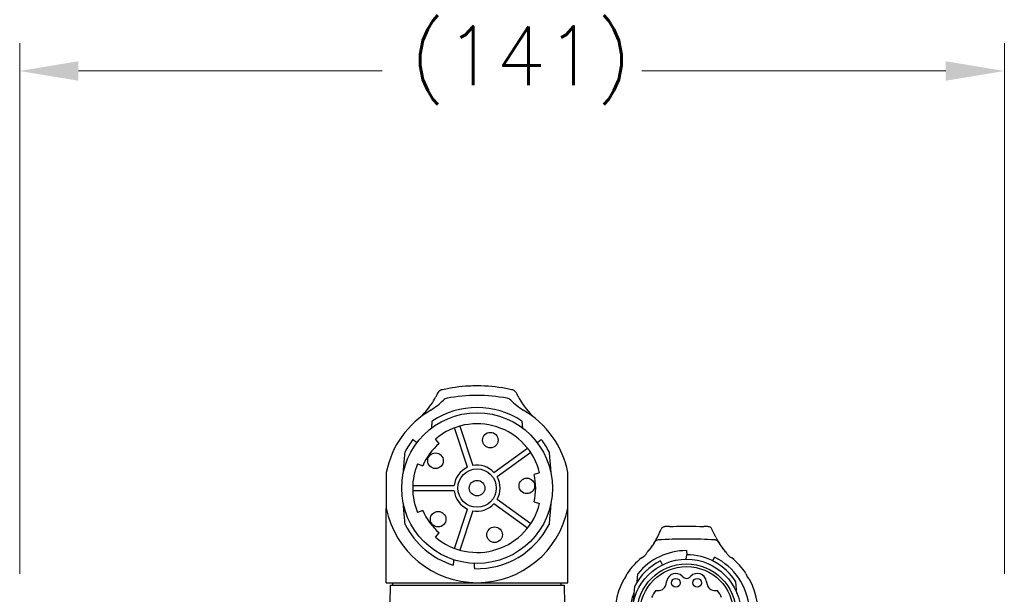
# Model space of a CAD drawing. Extents: x 0 to 2359, y -14 to 1663.
# Tile 17 of 39: x 1978 to 2119, y 917 to 999. Entities that reach past the tile are written whole.
import ezdxf

# ---------------------------------------------------------------- set-up
doc = ezdxf.new("R2010")
doc.units = 0
doc.header["$LTSCALE"] = 25.4
doc.layers.get('0').update_dxf_attribs({"linetype": 'CONTINUOUS'})
doc.layers.get('Defpoints').update_dxf_attribs({"linetype": 'CONTINUOUS'})
doc.layers.add('ATA-DIM', color=252, linetype='CONTINUOUS', lineweight=25)
doc.styles.get("Standard").update_dxf_attribs({"font": 'simplex.shx'})
doc.dimstyles.new('ata_A1', dxfattribs={"dimtxt": 4.2, "dimasz": 4.2, "dimexe": 2, "dimexo": 2, "dimgap": 2, "dimtad": 0, "dimtih": 1, "dimtoh": 1, "dimdec": 6, "dimdsep": 46, "dimtxsty": 'Standard', "dimcen": 0, "dimclrd": 252, "dimclre": 252, "dimclrt": 4, "dimadec": 6, "dimazin": 2, "dimtfac": 1, "dimtdec": 6, "dimtofl": 0, "dimtmove": 0, "dimatfit": 3, "dimfxl": 0, "dimtolj": 1, "dimtzin": 0, "dimlwd": 0, "dimlwe": 0, "dimarcsym": 0})

# ---------------------------------------------------------------- blocks, each defined once
blk = doc.blocks.new('*D11329')
at = {"layer": 'ATA-DIM', "color": 252, "lineweight": 0}
for p, q in [((1977.85, 919.8), (1977.85, 995.89)), ((2118.85, 919.8), (2118.85, 995.89)), ((1986.25, 991.89), (2029.77, 991.89)), ((2110.45, 991.89), (2066.92, 991.89))]:
    blk.add_line(p, q, dxfattribs=at)
at = {"layer": 'ATA-DIM', "color": 252}
for points in [[(1986.25, 993.29), (1986.25, 990.49), (1977.85, 991.89)], [(2110.45, 990.49), (2110.45, 993.29), (2118.85, 991.89)]]:
    blk.add_solid(points, dxfattribs=at)
at = {"layer": 'Defpoints', "color": 0}
for p in [(2118.85, 991.89), (1977.85, 915.8), (2118.85, 915.8)]:
    blk.add_point(p, dxfattribs=at)
at = {"layer": 'ATA-DIM', "color": 4, "insert": (2033.77, 998.27), "char_height": 8.4, "attachment_point": 1}
blk.add_mtext('\\A1;(141)', dxfattribs=at)

msp = doc.modelspace()

# ---------------------------------------------------------------- linework, layer by layer
for p, q in [((2041.952555, 935.093336), (2040.1174718, 940.7411413)), ((2040.878317, 940.9883549), (2042.7134002, 935.3405496)), ((2037.9025052, 938.4919145), (2037.3807784, 939.1361935)), ((2045.7601715, 934.3505936), (2050.5644816, 937.8411292)), ((2051.0347098, 937.1939157), (2046.2303997, 933.70338)), ((2034.8118041, 935.6003038), (2035.5857724, 935.3032053)), ((2030.3452146, 934.3633353), (2030.3452146, 929.2398599)), ((2052.3053767, 934.2868976), (2051.5045931, 934.0723282)), ((2056.3452146, 929.2398599), (2056.3452146, 934.3633353)), ((2034.1310929, 932.5015976), (2040.0695467, 932.5015976)), ((2040.0695467, 931.7015976), (2034.1310929, 931.7015976)), ((2030.3452146, 918.5515976), (2030.3452146, 929.2398599)), ((2050.5644816, 926.3620659), (2045.7601715, 929.8526015)), ((2046.2303997, 930.4998151), (2051.0347098, 927.0092795)), ((2051.5045931, 930.1308669), (2052.3053767, 929.9162976)), ((2056.3452146, 918.5515976), (2056.3452146, 929.2398599)), ((2035.5857724, 928.8999899), (2034.8118041, 928.6028913)), ((2040.1174718, 923.4620538), (2041.952555, 929.1098591)), ((2042.7134002, 928.8626455), (2040.878317, 923.2148402)), ((2037.3807784, 925.0670016), (2037.9025052, 925.7112806)), ((2069.1680801, 925.0835574), (2069.7240038, 926.2370259)), ((2077.5223491, 925.0835575), (2076.9664253, 926.2370262)), ((2073.3103718, 922.5515253), (2073.2552146, 921.9210763)), ((2073.3275595, 923.1515802), (2073.3800575, 922.5515253)), ((2077.0933192, 921.6690248), (2077.3610379, 922.2059854)), ((2069.8782146, 921.1052161), (2069.59711, 921.6690248)), ((2066.269531, 918.6787049), (2066.3711676, 919.8404172)), ((2072.7309022, 919.5068528), (2072.9328277, 919.3157833)), ((2073.7576017, 919.3157834), (2073.9595271, 919.5068529)), ((2030.3452146, 918.5515976), (2043.3452146, 918.5515976)), ((2030.8923433, 918.2015976), (2030.8452146, 915.5015976)), ((2030.8923433, 918.2015976), (2055.7980859, 918.2015976)), ((2031.2952146, 918.2015976), (2031.2952146, 918.5515976)), ((2043.3452146, 918.5515976), (2056.3452146, 918.5515976)), ((2055.3952146, 918.2015976), (2055.3952146, 918.5515976)), ((2055.7980859, 918.2015976), (2055.8452146, 915.5015976)), ((2065.884397, 918.0111572), (2065.6178205, 914.9641735)), ((2070.4341373, 918.3745342), (2070.5214457, 918.8067656)), ((2076.1689834, 918.806766), (2076.2714475, 918.3103285)), ((2080.5659146, 917.0211605), (2080.4208983, 918.6787049))]:
    msp.add_line(p, q)
for centre, radius in [((2043.3452146, 932.1015976), 10.8), ((2045.2394789, 938.9787571), 1.116), ((2037.3900071, 936.0283091), 1.116), ((2043.3452146, 932.1015976), 2.75), ((2050.4711418, 932.4252044), 1.116), ((2043.3452146, 932.1015976), 1.116), ((2037.7704297, 927.6512793), 1.116), ((2045.8550156, 925.4244381), 1.116), ((2073.3452146, 914.1515976), 7.77), ((2073.3452146, 914.1515976), 7.1), ((2073.3452146, 914.1515976), 6.7), ((2071.8202146, 918.5444218), 0.625), ((2074.8702146, 918.5444218), 0.625)]:
    msp.add_circle(centre, radius)
for centre, radius, start, end in [((2031.0366146, 952.2391976), 10.6141, 302.523442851, 314.861704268), ((2039.2291772, 944.0069902), 1, 100.400513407, 134.861704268), ((2043.3452146, 921.5815976), 23.8, 79.599486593, 100.400513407), ((2047.4612521, 944.0069902), 1, 45.138295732, 79.599486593), ((2055.6538146, 952.2391976), 10.6141, 225.138295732, 237.476557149), ((2043.3452146, 932.1015976), 11.55, 56.265489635, 123.734510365), ((2043.3452146, 931.8015976), 13.25, 119.885153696, 168.852308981), ((2043.3452146, 931.8015976), 13.25, 11.147691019, 60.114846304), ((2043.3452146, 932.1015976), 9.2228, 13.706325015, 130.293674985), ((2043.3452146, 932.1015976), 11.55, 142.776499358, 153.169450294), ((2043.3452146, 932.1015976), 11.55, 26.830549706, 37.223500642), ((2043.3452146, 932.1015976), 8.394, 130.421433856, 157.578566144), ((2043.3452146, 932.1015976), 9.2228, 157.706325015, 202.293674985), ((2043.3452146, 932.1015976), 3.3, 114.962062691, 173.037937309), ((2043.3452146, 932.1015976), 3.3, 42.962062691, 101.037937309), ((2043.3452146, 932.1015976), 3.3, 330.962062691, 29.037937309), ((2043.3452146, 932.1015976), 8.394, 346.421433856, 13.578566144), ((2043.3452146, 932.1015976), 3.3, 186.962062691, 245.037937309), ((2043.3452146, 931.8015976), 13.25, 191.147691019, 348.852308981), ((2043.3452146, 932.1015976), 9.2228, 229.706325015, 346.293674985), ((2043.3452146, 932.1015976), 3.3, 258.962062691, 317.037937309), ((2043.3452146, 932.1015976), 8.394, 202.421433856, 229.578566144), ((2043.3452146, 932.1015976), 11.55, 206.830549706, 252.769013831), ((2043.3452146, 932.1015976), 11.55, 268.342118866, 333.169450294), ((2060.3322146, 929.6668976), 10, 317.438123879, 328.511182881), ((2069.286007, 924.1824101), 0.5, 93.341147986, 148.511182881), ((2073.3452146, 854.6515976), 70.1492, 86.658865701, 93.341134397), ((2077.4044223, 924.1824101), 0.5, 31.488817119, 86.6588657), ((2086.3582146, 929.6668976), 10, 211.488817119, 222.561876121), ((2073.3452146, 914.1515976), 9, 90.112396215, 140.795433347), ((2066.2452146, 923.5740976), 1.6, 293.372070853, 335.202486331), ((2073.3452146, 914.1515976), 8.4, 32.611600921, 90.237661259), ((2073.3452146, 914.1515976), 9, 305.500297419, 63.499694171), ((2080.4452146, 923.5740976), 1.6, 204.797513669, 246.627929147), ((2073.3452146, 914.1515976), 10.25, 129.106138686, 146.092614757), ((2073.3452146, 914.1515976), 8.4, 116.500327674, 152.646997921), ((2073.3452146, 914.1515976), 10.25, 33.907385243, 50.893861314), ((2063.2735146, 920.2032976), 1.6, 310.038611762, 347.96128706), ((2071.819384, 918.5470433), 1.323669, 46.47824434, 168.684351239), ((2074.8710452, 918.5470434), 1.323669, 11.315660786, 133.521753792), ((2083.4169146, 920.2032976), 1.6, 192.03871294, 229.961388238), ((2073.3452146, 914.1515976), 10.25, 151.907284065, 28.092715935), ((2069.2429333, 918.6218215), 1.216601, 255.549887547, 348.272290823), ((2073.3452146, 919.751601), 0.6, 226.582327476, 313.417685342), ((2077.447496, 918.6218215), 1.216601, 194.834951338, 284.450112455), ((2073.3452146, 914.1515976), 8.1, 158.559126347, 179.481501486), ((2073.3452146, 914.151601), 5.4999672, 143.232567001, 155.767484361), ((2073.3452146, 914.151601), 5.4999672, 24.232515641, 36.767432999)]:
    msp.add_arc(centre, radius, start, end)
for points, knots in [([(2037.7046314, 945.7105178), (2037.7598003, 945.8262286), (2037.8357959, 945.9291775), (2037.9929824, 946.0759987), (2038.0660219, 946.1278686), (2038.223339, 946.210899), (2038.307301, 946.2417213), (2038.3940608, 946.2609184)], [0, 0, 0, 0, 0.039021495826, 0.039021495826, 0.066934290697, 0.066934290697, 0.095027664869, 0.095027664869, 0.095027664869, 0.095027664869]), ([(2038.3940608, 946.2609184), (2039.5944308, 946.5265211), (2040.8836464, 946.7057104), (2042.1730252, 946.7716594), (2042.5625761, 946.7915841), (2042.9533704, 946.8016167), (2043.3452146, 946.8015976)], [0, 0, 0, 0, 0.3891277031, 0.3891277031, 0.3891277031, 0.50669210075, 0.50669210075, 0.50669210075, 0.50669210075]), ([(2043.3452146, 946.8015976), (2044.7448435, 946.8016167), (2046.1394263, 946.6712021), (2047.4727606, 946.427276), (2047.7506646, 946.376435), (2048.0267898, 946.3205674), (2048.2963684, 946.2609184)], [0, 0, 0, 0, 0.41987464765, 0.41987464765, 0.41987464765, 0.50738821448, 0.50738821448, 0.50738821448, 0.50738821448]), ([(2048.2963684, 946.2609184), (2048.4288611, 946.2316021), (2048.5545497, 946.1752365), (2048.7334471, 946.0458959), (2048.7954436, 945.9881507), (2048.9033864, 945.8585221), (2048.9492094, 945.7872581), (2048.9857978, 945.7105178)], [0, 0, 0, 0, 0.042950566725, 0.042950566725, 0.069230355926, 0.069230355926, 0.095134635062, 0.095134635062, 0.095134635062, 0.095134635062]), ([(2035.1386942, 942.2042727), (2035.7311531, 942.7510648), (2036.2840259, 943.3838468), (2037.002504, 944.4276548), (2037.2164517, 944.7760401), (2037.4793338, 945.2596429), (2037.5435154, 945.382845), (2037.626564, 945.5493397), (2037.6470223, 945.5909609), (2037.6799319, 945.6588855), (2037.6910014, 945.6819303), (2037.7046314, 945.7105178)], [0.02358305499, 0.02358305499, 0.02358305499, 0.02358305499, 0.29150774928, 0.29150774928, 0.41740301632, 0.41740301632, 0.45987118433, 0.45987118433, 0.47403868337, 0.47403868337, 0.48276745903, 0.48276745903, 0.48276745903, 0.48276745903]), ([(2048.9857978, 945.7105178), (2048.99935, 945.6820933), (2049.0103656, 945.6591597), (2049.1337014, 945.4045742), (2049.24825, 945.1860674), (2049.9739081, 943.9016234), (2050.7217685, 942.9703447), (2051.5517419, 942.2042736)], [0, 0, 0, 0, 0.00958564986, 0.00958564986, 0.09473689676, 0.09473689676, 0.51454765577, 0.51454765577, 0.51454765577, 0.51454765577]), ([(2070.1753636, 926.5741736), (2070.108414, 926.5701577), (2070.0432969, 926.5528224), (2069.9210904, 926.4934842), (2069.8650631, 926.4506612), (2069.7783081, 926.3509698), (2069.7457903, 926.2965609), (2069.7240038, 926.2370259)], [0, 0, 0, 0, 0.020703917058, 0.020703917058, 0.042353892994, 0.042353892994, 0.061599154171, 0.061599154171, 0.061599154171, 0.061599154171]), ([(2070.883431, 926.6077958), (2070.7192304, 926.6020175), (2070.5553684, 926.5948557), (2070.3441046, 926.5838281), (2070.2949419, 926.5811327), (2070.2308543, 926.5774511), (2070.2156917, 926.5765677), (2070.1921504, 926.5751768), (2070.1837534, 926.5746768), (2070.1753636, 926.5741736)], [0, 0, 0, 0, 0.049290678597, 0.049290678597, 0.064326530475, 0.064326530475, 0.068997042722, 0.068997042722, 0.071591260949, 0.071591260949, 0.071591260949, 0.071591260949]), ([(2070.883431, 926.6077958), (2071.0448275, 926.6134753), (2071.2251227, 926.6192438), (2071.4155285, 926.6244947), (2072.0559047, 926.6421547), (2072.8106989, 926.6510976), (2073.3452146, 926.6510976)], [-0.65659021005, -0.65659021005, -0.65659021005, -0.65659021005, -0.50610719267, -0.50610719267, -0.50610719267, 0, 0, 0, 0]), ([(2073.3452146, 926.6510976), (2073.8668303, 926.6510976), (2074.5982224, 926.6427207), (2075.2283411, 926.6257632), (2075.4359138, 926.6201771), (2075.6325016, 926.6139363), (2075.8069982, 926.6077958)], [-1, -1, -1, -1, -0.50610719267, -0.50610719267, -0.50610719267, -0.34340982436, -0.34340982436, -0.34340982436, -0.34340982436]), ([(2076.5150656, 926.5741736), (2076.5066761, 926.5746768), (2076.4982795, 926.5751767), (2076.4102962, 926.5803751), (2076.3299782, 926.5847773), (2076.1027981, 926.596253), (2075.9550242, 926.6025867), (2075.8069982, 926.6077958)], [0, 0, 0, 0, 0.002594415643, 0.002594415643, 0.027154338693, 0.027154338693, 0.071595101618, 0.071595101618, 0.071595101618, 0.071595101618]), ([(2076.9664253, 926.2370262), (2076.9445456, 926.2968159), (2076.9118432, 926.351434), (2076.8256364, 926.4501894), (2076.7707915, 926.4923061), (2076.6491903, 926.55227), (2076.5830767, 926.570094), (2076.5150656, 926.5741736)], [0, 0, 0, 0, 0.019297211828, 0.019297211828, 0.04050415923, 0.04050415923, 0.061503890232, 0.061503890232, 0.061503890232, 0.061503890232]), ([(2067.6976877, 922.9030373), (2068.0475369, 923.2840039), (2068.3727371, 923.7055388), (2068.7848999, 924.3614966), (2068.8984472, 924.5587639), (2069.0891908, 924.9212942), (2069.1465053, 925.0410083), (2069.1680801, 925.0835574)], [0, 0, 0, 0, 0.16993958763, 0.16993958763, 0.24087995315, 0.24087995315, 0.29481338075, 0.29481338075, 0.29481338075, 0.29481338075]), ([(2077.5223491, 925.0835575), (2077.5438439, 925.0411662), (2077.6010284, 924.9217319), (2078.1634694, 923.8524847), (2078.6482803, 923.2781367), (2078.9927415, 922.9030373)], [0, 0, 0, 0, 0.014546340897, 0.014546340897, 0.099594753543, 0.099594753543, 0.099594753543, 0.099594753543])]:
    msp.add_open_spline(points, degree=3, knots=knots)
for points, weights in [([(2036.8452146, 940.7265613), (2036.8866558, 941.2002366), (2036.9309749, 941.706806)], [1, 1.00150445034, 1.0010670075]), ([(2049.7594543, 941.706806), (2049.8037734, 941.2002366), (2049.8452146, 940.7265613)], [1.0010670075, 1.00150445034, 1]), ([(2034.1481591, 939.0884902), (2034.4454388, 938.8390429), (2034.7234146, 938.6057935)], [1.00064319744, 1.00088666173, 1]), ([(2051.9670146, 938.6057935), (2052.2449905, 938.8390429), (2052.5422702, 939.0884902)], [1, 1.00088666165, 1.00064319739]), ([(2032.7774146, 934.3290632), (2032.9036378, 935.7718012), (2033.0386266, 937.3147293)], [1, 1.01227897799, 1.0062823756]), ([(2053.6518027, 937.3147293), (2053.7867914, 935.7718012), (2053.9130146, 934.3290632)], [1.0062823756, 1.01227897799, 1]), ([(2033.0386266, 926.8884658), (2032.9036378, 928.4313939), (2032.7774146, 929.8741319)], [1.0062823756, 1.01227897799, 1]), ([(2053.9130146, 929.8741319), (2053.7867914, 928.4313939), (2053.6518027, 926.8884658)], [1, 1.01227897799, 1.0062823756]), ([(2039.9908146, 921.8357318), (2039.9584414, 921.4657046), (2039.9238201, 921.0699812)], [1, 1.00092826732, 1.00067234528]), ([(2043.0110564, 920.5564324), (2042.9770308, 920.9453471), (2042.9452146, 921.3090075)], [1.00065055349, 1.00089714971, 1])]:
    msp.add_rational_spline(points, weights, degree=2)

# ---------------------------------------------------------------- dimensions: what is measured, and where the dimension line sits
at = {"layer": 'ATA-DIM'}
dim = msp.add_linear_dim(base=(2118.8452146, 991.8866028), p1=(1977.8452146, 915.8015976), p2=(2118.8452146, 915.8015976), angle=180, text='(<>)', dimstyle='ata_A1', override={"dimscale": 2, "dimtol": 0, "dimlim": 0, "dimtp": 0, "dimtm": 0, "dimtfac": 0.571429, "dimtdec": 2, "dimtolj": 1, "dimtzin": 0}, dxfattribs=at)
dim.commit()
dim.dimension.update_dxf_attribs({"geometry": '*D11329', "text_midpoint": (2048.3452146, 991.8866028), "dimtype": 160})

doc.saveas('drawing.dxf')
